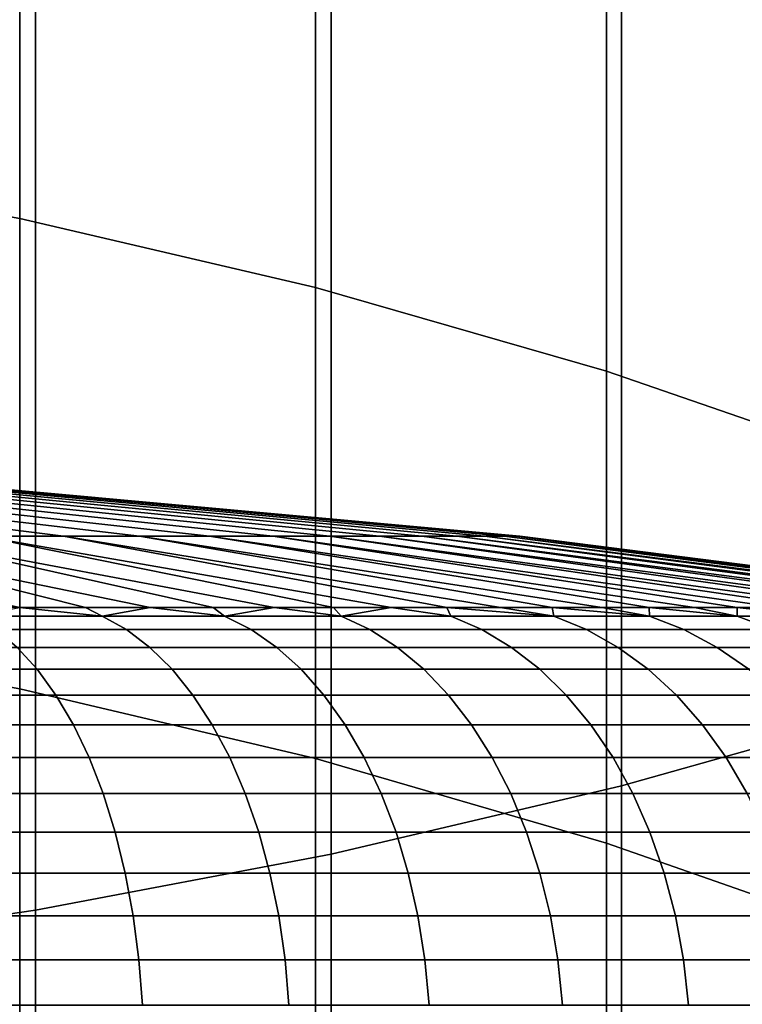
# Model space of a CAD drawing. Header units: metres. Extents: x -28 to 70, y -212 to 28.
# Tile 48 of 239: x 2.67 to 4.29, y -180.75 to -178.55. Entities that reach past the tile are written whole.
import ezdxf

# ---------------------------------------------------------------- set-up
doc = ezdxf.new("R2010")
doc.units = ezdxf.units.M
doc.layers.add('solid_10_261_102_XXX', color=7, linetype='CONTINUOUS')

msp = doc.modelspace()

# ---------------------------------------------------------------- linework, layer by layer
at = {"layer": 'solid_10_261_102_XXX'}
for points in [[(2.673383, -177.884689, 356.015747), (2.673383, -178.995087, 353.872803), (2.00343, -178.875519, 353.812897), (2.00343, -177.7668, 355.952606)], [(3.334599, -178.036148, 356.096893), (3.334599, -179.148697, 353.949738), (2.673383, -178.995087, 353.872803), (2.673383, -177.884689, 356.015747)], [(4.019004, -178.129288, 393.503815), (4.019004, -180.263565, 391.340179), (4.65555, -180.08461, 391.168396), (4.65555, -177.955078, 393.327209)], [(3.984917, -178.220657, 356.195709), (3.984917, -179.335846, 354.043488), (3.334599, -179.148697, 353.949738), (3.334599, -178.036148, 356.096893)], [(3.369324, -178.277649, 393.654236), (3.369324, -180.415985, 391.486481), (4.019004, -180.263565, 391.340179), (4.019004, -178.129288, 393.503815)], [(4.62221, -178.437622, 356.31192), (4.62221, -179.555908, 354.153748), (3.984917, -179.335846, 354.043488), (3.984917, -178.220657, 356.195709)], [(2.708631, -178.399719, 393.777954), (2.708631, -180.541382, 391.606842), (3.369324, -180.415985, 391.486481), (3.369324, -178.277649, 393.654236)], [(2.039085, -178.495056, 393.874603), (2.039085, -180.639328, 391.700836), (2.708631, -180.541382, 391.606842), (2.708631, -178.399719, 393.777954)], [(2.673383, -178.995087, 353.872803), (2.673383, -180.046539, 351.700287), (2.00343, -179.925369, 351.643677), (2.00343, -178.875519, 353.812897)], [(3.334599, -179.148697, 353.949738), (3.334599, -180.202194, 351.77301), (2.673383, -180.046539, 351.700287), (2.673383, -178.995087, 353.872803)], [(3.984917, -179.335846, 354.043488), (3.984917, -180.39183, 351.861633), (3.334599, -180.202194, 351.77301), (3.334599, -179.148697, 353.949738)], [(4.62221, -179.555908, 354.153748), (4.62221, -180.614822, 351.96582), (3.984917, -180.39183, 351.861633), (3.984917, -179.335846, 354.043488)], [(1.848963, -179.590683, 293.026825), (1.726811, -179.590683, 293.148956), (2.587821, -179.705093, 294.070892), (2.77088, -179.705093, 293.887817)], [(1.726811, -179.590683, 289.45105), (1.848963, -179.590683, 289.573181), (2.77088, -179.705093, 288.712189), (2.587821, -179.705093, 288.529114)], [(1.962494, -179.590683, 292.896606), (1.848963, -179.590683, 293.026825), (2.77088, -179.705093, 293.887817), (2.94102, -179.705093, 293.692688)], [(1.848963, -179.590683, 289.573181), (1.962494, -179.590683, 289.7034), (2.94102, -179.705093, 288.907318), (2.77088, -179.705093, 288.712189)], [(2.066876, -179.590683, 292.758972), (1.962494, -179.590683, 292.896606), (2.94102, -179.705093, 293.692688), (3.097447, -179.705093, 293.48642)], [(1.962494, -179.590683, 289.7034), (2.066876, -179.590683, 289.841034), (3.097447, -179.705093, 289.113586), (2.94102, -179.705093, 288.907318)], [(2.16162, -179.590683, 292.614502), (2.066876, -179.590683, 292.758972), (3.097447, -179.705093, 293.48642), (3.239432, -179.705093, 293.269928)], [(2.066876, -179.590683, 289.841034), (2.16162, -179.590683, 289.985504), (3.239432, -179.705093, 289.330048), (3.097447, -179.705093, 289.113586)], [(2.246287, -179.590683, 292.463928), (2.16162, -179.590683, 292.614502), (3.239432, -179.705093, 293.269928), (3.366314, -179.705093, 293.044281)], [(2.16162, -179.590683, 289.985504), (2.246287, -179.590683, 290.136078), (3.366314, -179.705093, 289.555725), (3.239432, -179.705093, 289.330048)], [(2.32048, -179.590683, 292.307922), (2.246287, -179.590683, 292.463928), (3.366314, -179.705093, 293.044281), (3.477501, -179.705093, 292.810486)], [(2.246287, -179.590683, 290.136078), (2.32048, -179.590683, 290.292084), (3.477501, -179.705093, 289.78952), (3.366314, -179.705093, 289.555725)], [(2.383853, -179.590683, 292.147217), (2.32048, -179.590683, 292.307922), (3.477501, -179.705093, 292.810486), (3.572473, -179.705093, 292.569672)], [(2.32048, -179.590683, 290.292084), (2.383853, -179.590683, 290.452789), (3.572473, -179.705093, 290.030334), (3.477501, -179.705093, 289.78952)], [(2.436112, -179.590683, 291.982574), (2.383853, -179.590683, 292.147217), (3.572473, -179.705093, 292.569672), (3.650789, -179.705093, 292.322906)], [(2.383853, -179.590683, 290.452789), (2.436112, -179.590683, 290.617432), (3.650789, -179.705093, 290.2771), (3.572473, -179.705093, 290.030334)], [(2.477013, -179.590683, 291.814728), (2.436112, -179.590683, 291.982574), (3.650789, -179.705093, 292.322906), (3.712084, -179.705093, 292.071381)], [(2.436112, -179.590683, 290.617432), (2.477013, -179.590683, 290.785278), (3.712084, -179.705093, 290.528625), (3.650789, -179.705093, 290.2771)], [(2.506365, -179.590683, 291.644501), (2.477013, -179.590683, 291.814728), (3.712084, -179.705093, 292.071381), (3.756071, -179.705093, 291.816254)], [(2.477013, -179.590683, 290.785278), (2.506365, -179.590683, 290.955505), (3.756071, -179.705093, 290.783752), (3.712084, -179.705093, 290.528625)], [(2.524031, -179.590683, 291.472656), (2.506365, -179.590683, 291.644501), (3.756071, -179.705093, 291.816254), (3.782546, -179.705093, 291.558746)], [(2.506365, -179.590683, 290.955505), (2.524031, -179.590683, 291.12735), (3.782546, -179.705093, 291.04126), (3.756071, -179.705093, 290.783752)], [(2.529929, -179.590683, 291.299988), (2.524031, -179.590683, 291.472656), (3.782546, -179.705093, 291.558746), (3.791384, -179.705093, 291.299988)], [(2.524031, -179.590683, 291.12735), (2.529929, -179.590683, 291.299988), (3.791384, -179.705093, 291.299988), (3.782546, -179.705093, 291.04126)], [(2.672987, -179.864517, 295.577637), (2.820647, -179.864517, 295.48175), (2.186417, -179.705093, 294.397461), (1.969942, -179.705093, 294.539429)], [(2.820648, -179.864517, 287.118256), (2.672989, -179.864517, 287.022369), (1.969942, -179.705093, 288.060577), (2.186417, -179.705093, 288.202545)], [(2.964869, -179.864517, 295.380768), (3.10548, -179.864517, 295.274811), (2.392697, -179.705093, 294.241028), (2.186417, -179.705093, 294.397461)], [(2.820647, -179.864517, 295.48175), (2.964869, -179.864517, 295.380768), (2.186417, -179.705093, 294.397461)], [(3.10548, -179.864517, 287.325195), (2.96487, -179.864517, 287.219238), (2.186417, -179.705093, 288.202545), (2.392697, -179.705093, 288.358978)], [(2.96487, -179.864517, 287.219238), (2.820648, -179.864517, 287.118256), (2.186417, -179.705093, 288.202545)], [(3.242306, -179.864517, 295.164001), (3.375183, -179.864517, 295.048492), (2.587821, -179.705093, 294.070892), (2.392697, -179.705093, 294.241028)], [(3.10548, -179.864517, 295.274811), (3.242306, -179.864517, 295.164001), (2.392697, -179.705093, 294.241028)], [(3.375184, -179.864517, 287.551514), (3.242307, -179.864517, 287.436005), (2.392697, -179.705093, 288.358978), (2.587821, -179.705093, 288.529114)], [(3.242307, -179.864517, 287.436005), (3.10548, -179.864517, 287.325195), (2.392697, -179.705093, 288.358978)], [(3.503947, -179.864517, 294.928436), (3.628442, -179.864517, 294.803925), (2.77088, -179.705093, 293.887817), (2.587821, -179.705093, 294.070892)], [(3.375183, -179.864517, 295.048492), (3.503947, -179.864517, 294.928436), (2.587821, -179.705093, 294.070892)], [(3.628444, -179.864517, 287.796082), (3.503949, -179.864517, 287.67157), (2.587821, -179.705093, 288.529114), (2.77088, -179.705093, 288.712189)], [(3.503949, -179.864517, 287.67157), (3.375184, -179.864517, 287.551514), (2.587821, -179.705093, 288.529114)], [(3.748517, -179.864517, 294.675171), (3.864025, -179.864517, 294.542297), (2.94102, -179.705093, 293.692688), (2.77088, -179.705093, 293.887817)], [(3.628442, -179.864517, 294.803925), (3.748517, -179.864517, 294.675171), (2.77088, -179.705093, 293.887817)], [(3.864026, -179.864517, 288.057709), (3.748518, -179.864517, 287.924835), (2.77088, -179.705093, 288.712189), (2.94102, -179.705093, 288.907318)], [(3.748518, -179.864517, 287.924835), (3.628444, -179.864517, 287.796082), (2.77088, -179.705093, 288.712189)], [(3.974825, -179.864517, 294.405457), (4.080782, -179.864517, 294.264862), (3.097447, -179.705093, 293.48642), (2.94102, -179.705093, 293.692688)], [(3.864025, -179.864517, 294.542297), (3.974825, -179.864517, 294.405457), (2.94102, -179.705093, 293.692688)], [(4.080783, -179.864517, 288.335144), (3.974826, -179.864517, 288.19455), (2.94102, -179.705093, 288.907318), (3.097447, -179.705093, 289.113586)], [(3.974826, -179.864517, 288.19455), (3.864026, -179.864517, 288.057709), (2.94102, -179.705093, 288.907318)], [(4.181768, -179.864517, 294.120636), (4.277659, -179.864517, 293.972961), (3.239432, -179.705093, 293.269928), (3.097447, -179.705093, 293.48642)], [(4.080782, -179.864517, 294.264862), (4.181768, -179.864517, 294.120636), (3.097447, -179.705093, 293.48642)], [(4.277659, -179.864517, 288.627045), (4.181768, -179.864517, 288.47937), (3.097447, -179.705093, 289.113586), (3.239432, -179.705093, 289.330048)], [(4.181768, -179.864517, 288.47937), (4.080783, -179.864517, 288.335144), (3.097447, -179.705093, 289.113586)], [(4.368338, -179.864517, 293.822052), (4.453695, -179.864517, 293.66806), (3.366314, -179.705093, 293.044281), (3.239432, -179.705093, 293.269928)], [(4.277659, -179.864517, 293.972961), (4.368338, -179.864517, 293.822052), (3.239432, -179.705093, 293.269928)], [(4.453696, -179.864517, 288.931946), (4.368339, -179.864517, 288.777954), (3.239432, -179.705093, 289.330048), (3.366314, -179.705093, 289.555725)], [(4.368339, -179.864517, 288.777954), (4.277659, -179.864517, 288.627045), (3.239432, -179.705093, 289.330048)], [(4.533626, -179.864517, 293.5112), (4.608033, -179.864517, 293.351624), (3.477501, -179.705093, 292.810486), (3.366314, -179.705093, 293.044281)], [(4.453695, -179.864517, 293.66806), (4.533626, -179.864517, 293.5112), (3.366314, -179.705093, 293.044281)], [(4.608034, -179.864517, 289.248383), (4.533627, -179.864517, 289.088806), (3.366314, -179.705093, 289.555725), (3.477501, -179.705093, 289.78952)], [(4.533627, -179.864517, 289.088806), (4.453696, -179.864517, 288.931946), (3.366314, -179.705093, 289.555725)], [(4.676826, -179.864517, 293.189545), (4.739922, -179.864517, 293.025177), (3.572473, -179.705093, 292.569672), (3.477501, -179.705093, 292.810486)], [(4.608033, -179.864517, 293.351624), (4.676826, -179.864517, 293.189545), (3.477501, -179.705093, 292.810486)], [(4.739922, -179.864517, 289.574829), (4.676827, -179.864517, 289.410461), (3.477501, -179.705093, 289.78952), (3.572473, -179.705093, 290.030334)], [(4.676827, -179.864517, 289.410461), (4.608034, -179.864517, 289.248383), (3.477501, -179.705093, 289.78952)], [(4.797242, -179.864517, 292.858704), (4.848718, -179.864517, 292.690338), (3.650789, -179.705093, 292.322906), (3.572473, -179.705093, 292.569672)], [(4.739922, -179.864517, 293.025177), (4.797242, -179.864517, 292.858704), (3.572473, -179.705093, 292.569672)], [(4.848719, -179.864517, 289.909668), (4.797243, -179.864517, 289.741272), (3.572473, -179.705093, 290.030334), (3.650789, -179.705093, 290.2771)], [(4.797243, -179.864517, 289.741272), (4.739922, -179.864517, 289.574829), (3.572473, -179.705093, 290.030334)], [(4.894287, -179.864517, 292.520264), (4.933892, -179.864517, 292.348724), (3.712084, -179.705093, 292.071381), (3.650789, -179.705093, 292.322906)], [(4.848718, -179.864517, 292.690338), (4.894287, -179.864517, 292.520264), (3.650789, -179.705093, 292.322906)], [(4.933893, -179.864517, 290.251282), (4.894287, -179.864517, 290.079712), (3.650789, -179.705093, 290.2771), (3.712084, -179.705093, 290.528625)], [(4.894287, -179.864517, 290.079712), (4.848719, -179.864517, 289.909668), (3.650789, -179.705093, 290.2771)], [(4.967486, -179.864517, 292.175903), (4.995029, -179.864517, 292.002014), (3.756071, -179.705093, 291.816254), (3.712084, -179.705093, 292.071381)], [(4.933892, -179.864517, 292.348724), (4.967486, -179.864517, 292.175903), (3.712084, -179.705093, 292.071381)], [(4.995029, -179.864517, 290.597992), (4.967487, -179.864517, 290.424103), (3.712084, -179.705093, 290.528625), (3.756071, -179.705093, 290.783752)], [(4.967487, -179.864517, 290.424103), (4.933893, -179.864517, 290.251282), (3.712084, -179.705093, 290.528625)], [(5.016486, -179.864517, 291.82724), (5.03183, -179.864517, 291.651855), (3.782546, -179.705093, 291.558746), (3.756071, -179.705093, 291.816254)], [(4.995029, -179.864517, 292.002014), (5.016486, -179.864517, 291.82724), (3.756071, -179.705093, 291.816254)], [(5.03183, -179.864517, 290.948151), (5.016486, -179.864517, 290.772736), (3.756071, -179.705093, 290.783752), (3.782546, -179.705093, 291.04126)], [(5.016486, -179.864517, 290.772736), (4.995029, -179.864517, 290.597992), (3.756071, -179.705093, 290.783752)], [(5.041045, -179.864517, 291.476044), (5.044117, -179.864517, 291.299988), (3.791384, -179.705093, 291.299988), (3.782546, -179.705093, 291.558746)], [(5.03183, -179.864517, 291.651855), (5.041045, -179.864517, 291.476044), (3.782546, -179.705093, 291.558746)], [(5.03183, -179.864517, 290.948151), (3.782546, -179.705093, 291.04126), (3.791384, -179.705093, 291.299988), (5.041045, -179.864517, 291.123962)], [(5.044117, -179.864517, 291.299988), (5.041045, -179.864517, 291.123962), (3.791384, -179.705093, 291.299988)], [(2.572001, -179.884293, 295.754822), (2.857855, -179.884293, 295.577087), (2.672987, -179.864517, 295.577637), (2.522072, -179.864517, 295.668335)], [(2.857855, -179.884293, 287.022919), (2.572001, -179.884293, 286.845154), (2.672989, -179.864517, 287.022369)], [(2.857855, -179.884293, 295.577087), (2.820647, -179.864517, 295.48175), (2.672987, -179.864517, 295.577637)], [(2.857855, -179.884293, 287.022919), (2.672989, -179.864517, 287.022369), (2.820648, -179.864517, 287.118256)], [(2.857855, -179.884293, 295.577087), (3.13147, -179.884293, 295.381012), (2.964869, -179.864517, 295.380768), (2.820647, -179.864517, 295.48175)], [(2.857855, -179.884293, 287.022919), (2.820648, -179.864517, 287.118256), (2.96487, -179.864517, 287.219238)], [(3.13147, -179.884293, 287.218994), (2.857855, -179.884293, 287.022919), (2.96487, -179.864517, 287.219238)], [(3.13147, -179.884293, 295.381012), (3.10548, -179.864517, 295.274811), (2.964869, -179.864517, 295.380768)], [(3.13147, -179.884293, 287.218994), (2.96487, -179.864517, 287.219238), (3.10548, -179.864517, 287.325195)], [(3.13147, -179.884293, 287.218994), (3.10548, -179.864517, 287.325195), (3.242307, -179.864517, 287.436005)], [(3.13147, -179.884293, 295.381012), (3.391676, -179.884293, 295.16748), (3.242306, -179.864517, 295.164001), (3.10548, -179.864517, 295.274811)], [(3.391676, -179.884293, 287.432526), (3.13147, -179.884293, 287.218994), (3.242307, -179.864517, 287.436005)], [(3.391676, -179.884293, 295.16748), (3.375183, -179.864517, 295.048492), (3.242306, -179.864517, 295.164001)], [(3.391676, -179.884293, 287.432526), (3.242307, -179.864517, 287.436005), (3.375184, -179.864517, 287.551514)], [(3.391676, -179.884293, 295.16748), (3.637359, -179.884293, 294.937347), (3.503947, -179.864517, 294.928436), (3.375183, -179.864517, 295.048492)], [(3.391676, -179.884293, 287.432526), (3.375184, -179.864517, 287.551514), (3.503949, -179.864517, 287.67157)], [(3.637359, -179.884293, 287.662628), (3.391676, -179.884293, 287.432526), (3.503949, -179.864517, 287.67157)], [(3.637359, -179.884293, 294.937347), (3.628442, -179.864517, 294.803925), (3.503947, -179.864517, 294.928436)], [(3.637359, -179.884293, 287.662628), (3.503949, -179.864517, 287.67157), (3.628444, -179.864517, 287.796082)], [(3.867466, -179.884293, 294.691681), (3.748517, -179.864517, 294.675171), (3.628442, -179.864517, 294.803925)], [(3.637359, -179.884293, 294.937347), (3.867466, -179.884293, 294.691681), (3.628442, -179.864517, 294.803925)], [(3.867466, -179.884293, 287.908325), (3.637359, -179.884293, 287.662628), (3.628444, -179.864517, 287.796082), (3.748518, -179.864517, 287.924835)], [(3.867466, -179.884293, 294.691681), (3.864025, -179.864517, 294.542297), (3.748517, -179.864517, 294.675171)], [(3.867466, -179.884293, 287.908325), (3.748518, -179.864517, 287.924835), (3.864026, -179.864517, 288.057709)], [(4.081011, -179.884293, 294.431458), (3.974825, -179.864517, 294.405457), (3.864025, -179.864517, 294.542297)], [(3.867466, -179.884293, 294.691681), (4.081011, -179.884293, 294.431458), (3.864025, -179.864517, 294.542297)], [(4.081011, -179.884293, 288.168518), (3.867466, -179.884293, 287.908325), (3.864026, -179.864517, 288.057709), (3.974826, -179.864517, 288.19455)], [(4.081011, -179.884293, 294.431458), (4.080782, -179.864517, 294.264862), (3.974825, -179.864517, 294.405457)], [(4.081011, -179.884293, 288.168518), (3.974826, -179.864517, 288.19455), (4.080783, -179.864517, 288.335144)], [(4.277081, -179.884293, 294.157867), (4.181768, -179.864517, 294.120636), (4.080782, -179.864517, 294.264862)], [(4.081011, -179.884293, 294.431458), (4.277081, -179.884293, 294.157867), (4.080782, -179.864517, 294.264862)], [(4.277081, -179.884293, 288.442139), (4.081011, -179.884293, 288.168518), (4.080783, -179.864517, 288.335144), (4.181768, -179.864517, 288.47937)], [(4.277081, -179.884293, 288.442139), (4.181768, -179.864517, 288.47937), (4.277659, -179.864517, 288.627045)], [(4.277081, -179.884293, 294.157867), (4.277659, -179.864517, 293.972961), (4.181768, -179.864517, 294.120636)], [(4.454837, -179.884293, 288.727997), (4.277081, -179.884293, 288.442139), (4.277659, -179.864517, 288.627045), (4.368339, -179.864517, 288.777954)], [(4.277081, -179.884293, 294.157867), (4.454837, -179.884293, 293.872009), (4.277659, -179.864517, 293.972961)], [(4.454837, -179.884293, 293.872009), (4.368338, -179.864517, 293.822052), (4.277659, -179.864517, 293.972961)], [(2.911995, -179.914169, 286.941895), (2.620727, -179.914169, 286.760773), (2.572001, -179.884293, 286.845154), (2.857855, -179.884293, 287.022919)], [(2.620727, -179.914169, 295.839233), (2.911995, -179.914169, 295.658112), (2.857855, -179.884293, 295.577087), (2.572001, -179.884293, 295.754822)], [(3.190794, -179.914169, 287.141663), (2.911995, -179.914169, 286.941895), (2.857855, -179.884293, 287.022919), (3.13147, -179.884293, 287.218994)], [(2.911995, -179.914169, 295.658112), (3.190794, -179.914169, 295.458313), (3.13147, -179.884293, 295.381012), (2.857855, -179.884293, 295.577087)], [(3.45593, -179.914169, 287.359253), (3.190794, -179.914169, 287.141663), (3.13147, -179.884293, 287.218994), (3.391676, -179.884293, 287.432526)], [(3.190794, -179.914169, 295.458313), (3.45593, -179.914169, 295.240723), (3.391676, -179.884293, 295.16748), (3.13147, -179.884293, 295.381012)], [(3.706267, -179.914169, 287.593719), (3.45593, -179.914169, 287.359253), (3.391676, -179.884293, 287.432526), (3.637359, -179.884293, 287.662628)], [(3.45593, -179.914169, 295.240723), (3.706267, -179.914169, 295.006256), (3.637359, -179.884293, 294.937347), (3.391676, -179.884293, 295.16748)], [(3.940733, -179.914169, 287.844055), (3.706267, -179.914169, 287.593719), (3.637359, -179.884293, 287.662628), (3.867466, -179.884293, 287.908325)], [(3.706267, -179.914169, 295.006256), (3.940733, -179.914169, 294.75592), (3.867466, -179.884293, 294.691681), (3.637359, -179.884293, 294.937347)], [(4.158324, -179.914169, 288.109192), (3.940733, -179.914169, 287.844055), (3.867466, -179.884293, 287.908325), (4.081011, -179.884293, 288.168518)], [(3.940733, -179.914169, 294.75592), (4.158324, -179.914169, 294.490784), (4.081011, -179.884293, 294.431458), (3.867466, -179.884293, 294.691681)], [(4.358109, -179.914169, 288.388), (4.158324, -179.914169, 288.109192), (4.081011, -179.884293, 288.168518), (4.277081, -179.884293, 288.442139)], [(4.158324, -179.914169, 294.490784), (4.358109, -179.914169, 294.212006), (4.277081, -179.884293, 294.157867), (4.081011, -179.884293, 294.431458)], [(4.539231, -179.914169, 288.67926), (4.358109, -179.914169, 288.388), (4.277081, -179.884293, 288.442139), (4.454837, -179.884293, 288.727997)], [(4.358109, -179.914169, 294.212006), (4.539231, -179.914169, 293.920715), (4.454837, -179.884293, 293.872009), (4.277081, -179.884293, 294.157867)], [(2.964165, -179.953812, 286.8638), (2.667678, -179.953812, 286.679443), (2.620727, -179.914169, 286.760773), (2.911995, -179.914169, 286.941895)], [(2.667678, -179.953812, 295.920563), (2.964165, -179.953812, 295.736176), (2.911995, -179.914169, 295.658112), (2.620727, -179.914169, 295.839233)], [(3.247959, -179.953812, 287.067169), (2.964165, -179.953812, 286.8638), (2.911995, -179.914169, 286.941895), (3.190794, -179.914169, 287.141663)], [(2.964165, -179.953812, 295.736176), (3.247959, -179.953812, 295.532837), (3.190794, -179.914169, 295.458313), (2.911995, -179.914169, 295.658112)], [(3.517845, -179.953812, 287.288666), (3.247959, -179.953812, 287.067169), (3.190794, -179.914169, 287.141663), (3.45593, -179.914169, 287.359253)], [(3.247959, -179.953812, 295.532837), (3.517845, -179.953812, 295.31134), (3.45593, -179.914169, 295.240723), (3.190794, -179.914169, 295.458313)], [(3.772666, -179.953812, 287.527344), (3.517845, -179.953812, 287.288666), (3.45593, -179.914169, 287.359253), (3.706267, -179.914169, 287.593719)], [(3.517845, -179.953812, 295.31134), (3.772666, -179.953812, 295.072662), (3.706267, -179.914169, 295.006256), (3.45593, -179.914169, 295.240723)], [(4.011333, -179.953812, 287.782166), (3.772666, -179.953812, 287.527344), (3.706267, -179.914169, 287.593719), (3.940733, -179.914169, 287.844055)], [(3.772666, -179.953812, 295.072662), (4.011333, -179.953812, 294.817841), (3.940733, -179.914169, 294.75592), (3.706267, -179.914169, 295.006256)], [(4.232823, -179.953812, 288.052032), (4.011333, -179.953812, 287.782166), (3.940733, -179.914169, 287.844055), (4.158324, -179.914169, 288.109192)], [(4.011333, -179.953812, 294.817841), (4.232823, -179.953812, 294.547974), (4.158324, -179.914169, 294.490784), (3.940733, -179.914169, 294.75592)], [(4.436187, -179.953812, 288.335846), (4.232823, -179.953812, 288.052032), (4.158324, -179.914169, 288.109192), (4.358109, -179.914169, 288.388)], [(4.232823, -179.953812, 294.547974), (4.436187, -179.953812, 294.26416), (4.358109, -179.914169, 294.212006), (4.158324, -179.914169, 294.490784)], [(2.673383, -180.046539, 351.700287), (2.673383, -181.038254, 349.499878), (2.00343, -180.915588, 349.446594), (2.00343, -179.925369, 351.643677)], [(2.712368, -180.002808, 286.602051), (2.3993, -180.002808, 286.434692), (2.359768, -179.953812, 286.514862), (2.667678, -179.953812, 286.679443)], [(2.3993, -180.002808, 296.165283), (2.712368, -180.002808, 295.997955), (2.667678, -179.953812, 295.920563), (2.359768, -179.953812, 296.085144)], [(3.013822, -180.002808, 286.78949), (2.712368, -180.002808, 286.602051), (2.667678, -179.953812, 286.679443), (2.964165, -179.953812, 286.8638)], [(2.712368, -180.002808, 295.997955), (3.013822, -180.002808, 295.810516), (2.964165, -179.953812, 295.736176), (2.667678, -179.953812, 295.920563)], [(3.30237, -180.002808, 286.996277), (3.013822, -180.002808, 286.78949), (2.964165, -179.953812, 286.8638), (3.247959, -179.953812, 287.067169)], [(3.013822, -180.002808, 295.810516), (3.30237, -180.002808, 295.603729), (3.247959, -179.953812, 295.532837), (2.964165, -179.953812, 295.736176)], [(3.576777, -180.002808, 287.221466), (3.30237, -180.002808, 286.996277), (3.247959, -179.953812, 287.067169), (3.517845, -179.953812, 287.288666)], [(3.30237, -180.002808, 295.603729), (3.576777, -180.002808, 295.37854), (3.517845, -179.953812, 295.31134), (3.247959, -179.953812, 295.532837)], [(3.835868, -180.002808, 287.464142), (3.576777, -180.002808, 287.221466), (3.517845, -179.953812, 287.288666), (3.772666, -179.953812, 287.527344)], [(3.576777, -180.002808, 295.37854), (3.835868, -180.002808, 295.135864), (3.772666, -179.953812, 295.072662), (3.517845, -179.953812, 295.31134)], [(4.078533, -180.002808, 287.723236), (3.835868, -180.002808, 287.464142), (3.772666, -179.953812, 287.527344), (4.011333, -179.953812, 287.782166)], [(3.835868, -180.002808, 295.135864), (4.078533, -180.002808, 294.87677), (4.011333, -179.953812, 294.817841), (3.772666, -179.953812, 295.072662)], [(4.303733, -180.002808, 287.99762), (4.078533, -180.002808, 287.723236), (4.011333, -179.953812, 287.782166), (4.232823, -179.953812, 288.052032)], [(4.078533, -180.002808, 294.87677), (4.303733, -180.002808, 294.602356), (4.232823, -179.953812, 294.547974), (4.011333, -179.953812, 294.817841)], [(4.510503, -180.002808, 288.286163), (4.303733, -180.002808, 287.99762), (4.232823, -179.953812, 288.052032), (4.436187, -179.953812, 288.335846)], [(4.303733, -180.002808, 294.602356), (4.510503, -180.002808, 294.313812), (4.436187, -179.953812, 294.26416), (4.232823, -179.953812, 294.547974)], [(2.754333, -180.060638, 286.529358), (2.43642, -180.060638, 286.359436), (2.3993, -180.002808, 286.434692), (2.712368, -180.002808, 286.602051)], [(2.43642, -180.060638, 296.24057), (2.754333, -180.060638, 296.070648), (2.712368, -180.002808, 295.997955), (2.3993, -180.002808, 296.165283)], [(3.06045, -180.060638, 286.719727), (2.754333, -180.060638, 286.529358), (2.712368, -180.002808, 286.602051), (3.013822, -180.002808, 286.78949)], [(2.754333, -180.060638, 296.070648), (3.06045, -180.060638, 295.88028), (3.013822, -180.002808, 295.810516), (2.712368, -180.002808, 295.997955)], [(3.353463, -180.060638, 286.929688), (3.06045, -180.060638, 286.719727), (3.013822, -180.002808, 286.78949), (3.30237, -180.002808, 286.996277)], [(3.06045, -180.060638, 295.88028), (3.353463, -180.060638, 295.670319), (3.30237, -180.002808, 295.603729), (3.013822, -180.002808, 295.810516)], [(3.632115, -180.060638, 287.158356), (3.353463, -180.060638, 286.929688), (3.30237, -180.002808, 286.996277), (3.576777, -180.002808, 287.221466)], [(3.353463, -180.060638, 295.670319), (3.632115, -180.060638, 295.44162), (3.576777, -180.002808, 295.37854), (3.30237, -180.002808, 295.603729)], [(3.895214, -180.060638, 287.404785), (3.632115, -180.060638, 287.158356), (3.576777, -180.002808, 287.221466), (3.835868, -180.002808, 287.464142)], [(3.632115, -180.060638, 295.44162), (3.895214, -180.060638, 295.195221), (3.835868, -180.002808, 295.135864), (3.576777, -180.002808, 295.37854)], [(4.141634, -180.060638, 287.667877), (3.895214, -180.060638, 287.404785), (3.835868, -180.002808, 287.464142), (4.078533, -180.002808, 287.723236)], [(3.895214, -180.060638, 295.195221), (4.141634, -180.060638, 294.932129), (4.078533, -180.002808, 294.87677), (3.835868, -180.002808, 295.135864)], [(4.370318, -180.060638, 287.946533), (4.141634, -180.060638, 287.667877), (4.078533, -180.002808, 287.723236), (4.303733, -180.002808, 287.99762)], [(4.141634, -180.060638, 294.932129), (4.370318, -180.060638, 294.653473), (4.303733, -180.002808, 294.602356), (4.078533, -180.002808, 294.87677)], [(3.334599, -180.202194, 351.77301), (3.334599, -181.195831, 349.568329), (2.673383, -181.038254, 349.499878), (2.673383, -180.046539, 351.700287)], [(2.793135, -180.126724, 286.462158), (2.470744, -180.126724, 286.289825), (2.43642, -180.060638, 286.359436), (2.754333, -180.060638, 286.529358)], [(2.470744, -180.126724, 296.310181), (2.793135, -180.126724, 296.137848), (2.754333, -180.060638, 296.070648), (2.43642, -180.060638, 296.24057)], [(3.103565, -180.126724, 286.655182), (2.793135, -180.126724, 286.462158), (2.754333, -180.060638, 286.529358), (3.06045, -180.060638, 286.719727)], [(2.793135, -180.126724, 296.137848), (3.103565, -180.126724, 295.944824), (3.06045, -180.060638, 295.88028), (2.754333, -180.060638, 296.070648)], [(3.400706, -180.126724, 286.868103), (3.103565, -180.126724, 286.655182), (3.06045, -180.060638, 286.719727), (3.353463, -180.060638, 286.929688)], [(3.103565, -180.126724, 295.944824), (3.400706, -180.126724, 295.731873), (3.353463, -180.060638, 295.670319), (3.06045, -180.060638, 295.88028)], [(3.683284, -180.126724, 287.100006), (3.400706, -180.126724, 286.868103), (3.353463, -180.060638, 286.929688), (3.632115, -180.060638, 287.158356)], [(3.400706, -180.126724, 295.731873), (3.683284, -180.126724, 295.499969), (3.632115, -180.060638, 295.44162), (3.353463, -180.060638, 295.670319)], [(3.950089, -180.126724, 287.349915), (3.683284, -180.126724, 287.100006), (3.632115, -180.060638, 287.158356), (3.895214, -180.060638, 287.404785)], [(3.683284, -180.126724, 295.499969), (3.950089, -180.126724, 295.250092), (3.895214, -180.060638, 295.195221), (3.632115, -180.060638, 295.44162)], [(4.19998, -180.126724, 287.61673), (3.950089, -180.126724, 287.349915), (3.895214, -180.060638, 287.404785), (4.141634, -180.060638, 287.667877)], [(3.950089, -180.126724, 295.250092), (4.19998, -180.126724, 294.983276), (4.141634, -180.060638, 294.932129), (3.895214, -180.060638, 295.195221)], [(4.431886, -180.126724, 287.899292), (4.19998, -180.126724, 287.61673), (4.141634, -180.060638, 287.667877), (4.370318, -180.060638, 287.946533)], [(4.19998, -180.126724, 294.983276), (4.431886, -180.126724, 294.700714), (4.370318, -180.060638, 294.653473), (4.141634, -180.060638, 294.932129)], [(4.019004, -180.263565, 391.340179), (4.019004, -182.337952, 389.119049), (4.65555, -182.154373, 388.952209), (4.65555, -180.08461, 391.168396)], [(2.828373, -180.200363, 286.401123), (2.501915, -180.200363, 286.226624), (2.470744, -180.126724, 286.289825), (2.793135, -180.126724, 286.462158)], [(2.501915, -180.200363, 296.373383), (2.828373, -180.200363, 296.198883), (2.793135, -180.126724, 296.137848), (2.470744, -180.126724, 296.310181)], [(3.142719, -180.200363, 286.596588), (2.828373, -180.200363, 286.401123), (2.793135, -180.126724, 286.462158), (3.103565, -180.126724, 286.655182)], [(2.828373, -180.200363, 296.198883), (3.142719, -180.200363, 296.003418), (3.103565, -180.126724, 295.944824), (2.793135, -180.126724, 296.137848)], [(3.443609, -180.200363, 286.812195), (3.142719, -180.200363, 286.596588), (3.103565, -180.126724, 286.655182), (3.400706, -180.126724, 286.868103)], [(3.142719, -180.200363, 296.003418), (3.443609, -180.200363, 295.787811), (3.400706, -180.126724, 295.731873), (3.103565, -180.126724, 295.944824)], [(3.729751, -180.200363, 287.047028), (3.443609, -180.200363, 286.812195), (3.400706, -180.126724, 286.868103), (3.683284, -180.126724, 287.100006)], [(3.443609, -180.200363, 295.787811), (3.729751, -180.200363, 295.552979), (3.683284, -180.126724, 295.499969), (3.400706, -180.126724, 295.731873)], [(3.999923, -180.200363, 287.300079), (3.729751, -180.200363, 287.047028), (3.683284, -180.126724, 287.100006), (3.950089, -180.126724, 287.349915)], [(3.729751, -180.200363, 295.552979), (3.999923, -180.200363, 295.299927), (3.950089, -180.126724, 295.250092), (3.683284, -180.126724, 295.499969)], [(4.252966, -180.200363, 287.570251), (3.999923, -180.200363, 287.300079), (3.950089, -180.126724, 287.349915), (4.19998, -180.126724, 287.61673)], [(3.999923, -180.200363, 295.299927), (4.252966, -180.200363, 295.029755), (4.19998, -180.126724, 294.983276), (3.950089, -180.126724, 295.250092)], [(4.487798, -180.200363, 287.856384), (4.252966, -180.200363, 287.570251), (4.19998, -180.126724, 287.61673), (4.431886, -180.126724, 287.899292)], [(4.252966, -180.200363, 295.029755), (4.487798, -180.200363, 294.743622), (4.431886, -180.126724, 294.700714), (4.19998, -180.126724, 294.983276)], [(2.859679, -180.280792, 286.346893), (2.529608, -180.280792, 286.170471), (2.501915, -180.200363, 286.226624), (2.828373, -180.200363, 286.401123)], [(2.529608, -180.280792, 296.429535), (2.859679, -180.280792, 296.253113), (2.828373, -180.200363, 296.198883), (2.501915, -180.200363, 296.373383)], [(3.177505, -180.280792, 286.544525), (2.859679, -180.280792, 286.346893), (2.828373, -180.200363, 286.401123), (3.142719, -180.200363, 286.596588)], [(2.859679, -180.280792, 296.253113), (3.177505, -180.280792, 296.055481), (3.142719, -180.200363, 296.003418), (2.828373, -180.200363, 296.198883)], [(3.481725, -180.280792, 286.762543), (3.177505, -180.280792, 286.544525), (3.142719, -180.200363, 286.596588), (3.443609, -180.200363, 286.812195)], [(3.177505, -180.280792, 296.055481), (3.481725, -180.280792, 295.837463), (3.443609, -180.200363, 295.787811), (3.142719, -180.200363, 296.003418)], [(3.984917, -180.39183, 351.861633), (3.984917, -181.387817, 349.651733), (3.334599, -181.195831, 349.568329), (3.334599, -180.202194, 351.77301)], [(3.771035, -180.280792, 286.999969), (3.481725, -180.280792, 286.762543), (3.443609, -180.200363, 286.812195), (3.729751, -180.200363, 287.047028)], [(3.481725, -180.280792, 295.837463), (3.771035, -180.280792, 295.600037), (3.729751, -180.200363, 295.552979), (3.443609, -180.200363, 295.787811)], [(4.044198, -180.280792, 287.255798), (3.771035, -180.280792, 286.999969), (3.729751, -180.200363, 287.047028), (3.999923, -180.200363, 287.300079)], [(3.771035, -180.280792, 295.600037), (4.044198, -180.280792, 295.344208), (3.999923, -180.200363, 295.299927), (3.729751, -180.200363, 295.552979)], [(4.300042, -180.280792, 287.528961), (4.044198, -180.280792, 287.255798), (3.999923, -180.200363, 287.300079), (4.252966, -180.200363, 287.570251)], [(4.044198, -180.280792, 295.344208), (4.300042, -180.280792, 295.071045), (4.252966, -180.200363, 295.029755), (3.999923, -180.200363, 295.299927)], [(4.537472, -180.280792, 287.818268), (4.300042, -180.280792, 287.528961), (4.252966, -180.200363, 287.570251), (4.487798, -180.200363, 287.856384)], [(4.300042, -180.280792, 295.071045), (4.537472, -180.280792, 294.781738), (4.487798, -180.200363, 294.743622), (4.252966, -180.200363, 295.029755)], [(3.369324, -180.415985, 391.486481), (3.369324, -182.494324, 389.261139), (4.019004, -182.337952, 389.119049), (4.019004, -180.263565, 391.340179)], [(2.88673, -180.367172, 286.300049), (2.553536, -180.367172, 286.121948), (2.529608, -180.280792, 286.170471), (2.859679, -180.280792, 286.346893)], [(2.553536, -180.367172, 296.478058), (2.88673, -180.367172, 296.299957), (2.859679, -180.280792, 296.253113), (2.529608, -180.280792, 296.429535)], [(3.207562, -180.367172, 286.499542), (2.88673, -180.367172, 286.300049), (2.859679, -180.280792, 286.346893), (3.177505, -180.280792, 286.544525)], [(2.88673, -180.367172, 296.299957), (3.207562, -180.367172, 296.100464), (3.177505, -180.280792, 296.055481), (2.859679, -180.280792, 296.253113)], [(3.514659, -180.367172, 286.719604), (3.207562, -180.367172, 286.499542), (3.177505, -180.280792, 286.544525), (3.481725, -180.280792, 286.762543)], [(3.207562, -180.367172, 296.100464), (3.514659, -180.367172, 295.880402), (3.481725, -180.280792, 295.837463), (3.177505, -180.280792, 296.055481)], [(3.806706, -180.367172, 286.95929), (3.514659, -180.367172, 286.719604), (3.481725, -180.280792, 286.762543), (3.771035, -180.280792, 286.999969)], [(3.514659, -180.367172, 295.880402), (3.806706, -180.367172, 295.640717), (3.771035, -180.280792, 295.600037), (3.481725, -180.280792, 295.837463)], [(4.082452, -180.367172, 287.21756), (3.806706, -180.367172, 286.95929), (3.771035, -180.280792, 286.999969), (4.044198, -180.280792, 287.255798)], [(3.806706, -180.367172, 295.640717), (4.082452, -180.367172, 295.382446), (4.044198, -180.280792, 295.344208), (3.771035, -180.280792, 295.600037)], [(4.340717, -180.367172, 287.493286), (4.082452, -180.367172, 287.21756), (4.044198, -180.280792, 287.255798), (4.300042, -180.280792, 287.528961)], [(4.082452, -180.367172, 295.382446), (4.340717, -180.367172, 295.10672), (4.300042, -180.280792, 295.071045), (4.044198, -180.280792, 295.344208)], [(2.909243, -180.458618, 286.261047), (2.573451, -180.458618, 286.081573), (2.553536, -180.367172, 286.121948), (2.88673, -180.367172, 286.300049)], [(2.573451, -180.458618, 296.518433), (2.909243, -180.458618, 296.338959), (2.88673, -180.367172, 296.299957), (2.553536, -180.367172, 296.478058)], [(3.232578, -180.458618, 286.462097), (2.909243, -180.458618, 286.261047), (2.88673, -180.367172, 286.300049), (3.207562, -180.367172, 286.499542)], [(2.909243, -180.458618, 296.338959), (3.232578, -180.458618, 296.137909), (3.207562, -180.367172, 296.100464), (2.88673, -180.367172, 296.299957)], [(3.54207, -180.458618, 286.683899), (3.232578, -180.458618, 286.462097), (3.207562, -180.367172, 286.499542), (3.514659, -180.367172, 286.719604)], [(3.232578, -180.458618, 296.137909), (3.54207, -180.458618, 295.916107), (3.514659, -180.367172, 295.880402), (3.207562, -180.367172, 296.100464)], [(3.836394, -180.458618, 286.925446), (3.54207, -180.458618, 286.683899), (3.514659, -180.367172, 286.719604), (3.806706, -180.367172, 286.95929)], [(3.54207, -180.458618, 295.916107), (3.836394, -180.458618, 295.674561), (3.806706, -180.367172, 295.640717), (3.514659, -180.367172, 295.880402)], [(4.114291, -180.458618, 287.185699), (3.836394, -180.458618, 286.925446), (3.806706, -180.367172, 286.95929), (4.082452, -180.367172, 287.21756)], [(3.836394, -180.458618, 295.674561), (4.114291, -180.458618, 295.414276), (4.082452, -180.367172, 295.382446), (3.806706, -180.367172, 295.640717)], [(4.374569, -180.458618, 287.463593), (4.114291, -180.458618, 287.185699), (4.082452, -180.367172, 287.21756), (4.340717, -180.367172, 287.493286)], [(4.114291, -180.458618, 295.414276), (4.374569, -180.458618, 295.136383), (4.340717, -180.367172, 295.10672), (4.082452, -180.367172, 295.382446)], [(4.62221, -180.614822, 351.96582), (4.62221, -181.613571, 349.749786), (3.984917, -181.387817, 349.651733), (3.984917, -180.39183, 351.861633)], [(2.708631, -180.541382, 391.606842), (2.708631, -182.622955, 389.378021), (3.369324, -182.494324, 389.261139), (3.369324, -180.415985, 391.486481)], [(2.926985, -180.554169, 286.230316), (2.589145, -180.554169, 286.049744), (2.573451, -180.458618, 286.081573), (2.909243, -180.458618, 286.261047)], [(2.589145, -180.554169, 296.550262), (2.926985, -180.554169, 296.36969), (2.909243, -180.458618, 296.338959), (2.573451, -180.458618, 296.518433)], [(3.252291, -180.554169, 286.432587), (2.926985, -180.554169, 286.230316), (2.909243, -180.458618, 286.261047), (3.232578, -180.458618, 286.462097)], [(2.926985, -180.554169, 296.36969), (3.252291, -180.554169, 296.167389), (3.232578, -180.458618, 296.137909), (2.909243, -180.458618, 296.338959)], [(3.563671, -180.554169, 286.655731), (3.252291, -180.554169, 286.432587), (3.232578, -180.458618, 286.462097), (3.54207, -180.458618, 286.683899)], [(3.252291, -180.554169, 296.167389), (3.563671, -180.554169, 295.944275), (3.54207, -180.458618, 295.916107), (3.232578, -180.458618, 296.137909)], [(3.859791, -180.554169, 286.898743), (3.563671, -180.554169, 286.655731), (3.54207, -180.458618, 286.683899), (3.836394, -180.458618, 286.925446)], [(3.563671, -180.554169, 295.944275), (3.859791, -180.554169, 295.701233), (3.836394, -180.458618, 295.674561), (3.54207, -180.458618, 295.916107)], [(4.139382, -180.554169, 287.160614), (3.859791, -180.554169, 286.898743), (3.836394, -180.458618, 286.925446), (4.114291, -180.458618, 287.185699)], [(3.859791, -180.554169, 295.701233), (4.139382, -180.554169, 295.439392), (4.114291, -180.458618, 295.414276), (3.836394, -180.458618, 295.674561)], [(4.401248, -180.554169, 287.440216), (4.139382, -180.554169, 287.160614), (4.114291, -180.458618, 287.185699), (4.374569, -180.458618, 287.463593)], [(4.139382, -180.554169, 295.439392), (4.401248, -180.554169, 295.15979), (4.374569, -180.458618, 295.136383), (4.114291, -180.458618, 295.414276)], [(2.039085, -180.639328, 391.700836), (2.039085, -182.723434, 389.46933), (2.708631, -182.622955, 389.378021), (2.708631, -180.541382, 391.606842)], [(2.939771, -180.652832, 286.20816), (2.600455, -180.652832, 286.026794), (2.589145, -180.554169, 286.049744), (2.926985, -180.554169, 286.230316)], [(2.600455, -180.652832, 296.573212), (2.939771, -180.652832, 296.391846), (2.926985, -180.554169, 296.36969), (2.589145, -180.554169, 296.550262)], [(3.266499, -180.652832, 286.411346), (2.939771, -180.652832, 286.20816), (2.926985, -180.554169, 286.230316), (3.252291, -180.554169, 286.432587)], [(2.939771, -180.652832, 296.391846), (3.266499, -180.652832, 296.18866), (3.252291, -180.554169, 296.167389), (2.926985, -180.554169, 296.36969)], [(3.579239, -180.652832, 286.635437), (3.266499, -180.652832, 286.411346), (3.252291, -180.554169, 286.432587), (3.563671, -180.554169, 286.655731)], [(3.266499, -180.652832, 296.18866), (3.579239, -180.652832, 295.964569), (3.563671, -180.554169, 295.944275), (3.252291, -180.554169, 296.167389)], [(3.876652, -180.652832, 286.879517), (3.579239, -180.652832, 286.635437), (3.563671, -180.554169, 286.655731), (3.859791, -180.554169, 286.898743)], [(3.579239, -180.652832, 295.964569), (3.876652, -180.652832, 295.72049), (3.859791, -180.554169, 295.701233), (3.563671, -180.554169, 295.944275)], [(4.157465, -180.652832, 287.142548), (3.876652, -180.652832, 286.879517), (3.859791, -180.554169, 286.898743), (4.139382, -180.554169, 287.160614)], [(3.876652, -180.652832, 295.72049), (4.157465, -180.652832, 295.457458), (4.139382, -180.554169, 295.439392), (3.859791, -180.554169, 295.701233)], [(4.420475, -180.652832, 287.42334), (4.157465, -180.652832, 287.142548), (4.139382, -180.554169, 287.160614), (4.401248, -180.554169, 287.440216)], [(4.157465, -180.652832, 295.457458), (4.420475, -180.652832, 295.176666), (4.401248, -180.554169, 295.15979), (4.139382, -180.554169, 295.439392)], [(2.94747, -180.753601, 286.194824), (2.607265, -180.753601, 286.013), (2.600455, -180.652832, 286.026794), (2.939771, -180.652832, 286.20816)], [(2.607265, -180.753601, 296.587006), (2.94747, -180.753601, 296.405182), (2.939771, -180.652832, 296.391846), (2.600455, -180.652832, 296.573212)], [(3.275053, -180.753601, 286.398529), (2.94747, -180.753601, 286.194824), (2.939771, -180.652832, 286.20816), (3.266499, -180.652832, 286.411346)], [(2.94747, -180.753601, 296.405182), (3.275053, -180.753601, 296.201477), (3.266499, -180.652832, 296.18866), (2.939771, -180.652832, 296.391846)], [(3.588612, -180.753601, 286.62323), (3.275053, -180.753601, 286.398529), (3.266499, -180.652832, 286.411346), (3.579239, -180.652832, 286.635437)], [(3.275053, -180.753601, 296.201477), (3.588612, -180.753601, 295.976776), (3.579239, -180.652832, 295.964569), (3.266499, -180.652832, 296.18866)], [(3.886804, -180.753601, 286.86795), (3.588612, -180.753601, 286.62323), (3.579239, -180.652832, 286.635437), (3.876652, -180.652832, 286.879517)], [(3.588612, -180.753601, 295.976776), (3.886804, -180.753601, 295.732056), (3.876652, -180.652832, 295.72049), (3.579239, -180.652832, 295.964569)], [(4.168352, -180.753601, 287.131653), (3.886804, -180.753601, 286.86795), (3.876652, -180.652832, 286.879517), (4.157465, -180.652832, 287.142548)], [(3.886804, -180.753601, 295.732056), (4.168352, -180.753601, 295.468353), (4.157465, -180.652832, 295.457458), (3.876652, -180.652832, 295.72049)], [(4.43205, -180.753601, 287.413208), (4.168352, -180.753601, 287.131653), (4.157465, -180.652832, 287.142548), (4.420475, -180.652832, 287.42334)], [(4.168352, -180.753601, 295.468353), (4.43205, -180.753601, 295.186798), (4.420475, -180.652832, 295.176666), (4.157465, -180.652832, 295.457458)]]:
    msp.add_3dface(points, dxfattribs=at)

doc.saveas('drawing.dxf')
